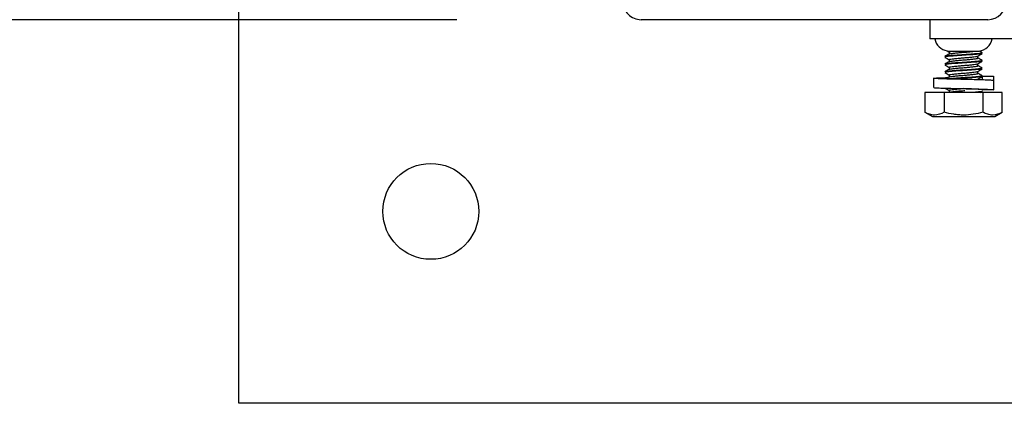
# Model space of a CAD drawing. Header units: inches. Extents: x 0.2 to 10.8, y 0.2 to 8.2.
# Tile 10 of 58: x 2.811 to 3.078, y 6.57 to 6.68. Entities that reach past the tile are written whole.
import ezdxf

# ---------------------------------------------------------------- set-up
doc = ezdxf.new("R2010")
doc.units = ezdxf.units.IN
doc.header["$MEASUREMENT"] = 0
doc.layers.add('DIMENSIONS', color=140, linetype='Continuous', lineweight=25)
doc.styles.add('SLDTEXTSTYLE0', font='TXT', dxfattribs={"width": 0.7})
doc.dimstyles.new('SLDDIMSTYLE0', dxfattribs={"dimtxt": 0.0849609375, "dimasz": 0.13, "dimexe": 0, "dimexo": 0.0625, "dimgap": 0.021240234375, "dimtad": 0, "dimtih": 1, "dimtoh": 1, "dimlfac": 24, "dimrnd": 1e-09, "dimzin": 4, "dimdsep": 46, "dimtxsty": 'SLDTEXTSTYLE0', "dimsah": 1, "dimcen": 0.09, "dimadec": 0, "dimazin": 1, "dimtfac": 1, "dimtmove": 0, "dimatfit": 0, "dimfxl": 0, "dimfrac": 2, "dimtolj": 1, "dimtzin": 12, "dimarcsym": 0})

# ---------------------------------------------------------------- blocks, each defined once
blk = doc.blocks.new('_D_8')
at = {"layer": 'DIMENSIONS'}
for p, q in [((2.099826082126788, 7.236219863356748), (2.071295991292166, 7.236219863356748)), ((2.071295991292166, 7.236219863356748), (2.071295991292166, 7.101188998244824)), ((2.352295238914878, 7.236219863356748), (2.380825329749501, 7.236219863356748)), ((2.380825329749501, 7.236219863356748), (2.380825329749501, 7.101188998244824)), ((2.517229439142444, 7.156744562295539), (2.641084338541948, 7.156744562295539)), ((2.641084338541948, 7.156744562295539), (2.641084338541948, 6.783701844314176)), ((2.071295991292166, 7.101188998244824), (2.099826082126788, 7.101188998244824)), ((2.380825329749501, 7.101188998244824), (2.352295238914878, 7.101188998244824)), ((2.929581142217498, 6.78370184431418), (2.516084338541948, 6.783701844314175)), ((2.929581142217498, 6.679535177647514), (2.516084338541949, 6.679535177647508)), ((2.641084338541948, 6.67953517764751), (2.641084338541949, 6.42953517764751))]:
    blk.add_line(p, q, dxfattribs=at)
for points in [[(2.641084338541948, 6.783701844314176), (2.661084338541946, 6.913701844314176), (2.621084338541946, 6.913701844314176)], [(2.641084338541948, 6.67953517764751), (2.62108433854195, 6.54953517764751), (2.66108433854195, 6.54953517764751)]]:
    blk.add_solid(points, dxfattribs=at)
at = {"layer": 'DIMENSIONS', "char_height": 0.08333333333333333, "attachment_point": 1, "style": 'SLDTEXTSTYLE0'}
for s, insert in [('2.50', (2.099826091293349, 7.362662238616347)), ('63.5', (2.099826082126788, 7.208611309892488)), ('SQUARE', (1.991955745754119, 7.054560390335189))]:
    blk.add_mtext(s, dxfattribs=dict(at, insert=insert))

msp = doc.modelspace()

# ---------------------------------------------------------------- linework, layer by layer
for p, q in [((2.870414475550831, 6.57536851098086), (2.870414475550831, 6.88786851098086)), ((3.073747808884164, 6.679535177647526), (2.979581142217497, 6.679535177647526)), ((3.057956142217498, 6.679535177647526), (3.057956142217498, 6.674326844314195)), ((3.085831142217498, 6.674326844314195), (3.057956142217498, 6.674326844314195)), ((3.062935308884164, 6.671018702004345), (3.071310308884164, 6.671018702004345)), ((3.063216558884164, 6.670739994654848), (3.063216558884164, 6.670183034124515)), ((3.071029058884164, 6.669118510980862), (3.071029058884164, 6.669675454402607)), ((3.063216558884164, 6.668656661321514), (3.063216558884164, 6.668099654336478)), ((3.071029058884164, 6.667035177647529), (3.071029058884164, 6.667592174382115)), ((3.063216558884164, 6.666573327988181), (3.063216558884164, 6.666016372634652)), ((3.063216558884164, 6.664489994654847), (3.063216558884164, 6.663933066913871)), ((3.071029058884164, 6.664951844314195), (3.071029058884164, 6.665508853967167)), ((3.058997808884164, 6.663612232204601), (3.058997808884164, 6.661112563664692)), ((3.067132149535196, 6.663299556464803), (3.067116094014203, 6.663300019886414)), ((3.072178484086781, 6.664190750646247), (3.072320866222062, 6.664224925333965)), ((3.072320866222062, 6.664224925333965), (3.075231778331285, 6.664224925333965)), ((3.072320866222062, 6.66315934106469), (3.072320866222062, 6.664224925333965)), ((3.075231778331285, 6.664224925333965), (3.075231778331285, 6.662989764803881)), ((3.075247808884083, 6.662987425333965), (3.075247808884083, 6.660487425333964)), ((3.056598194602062, 6.659743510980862), (3.056598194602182, 6.65442397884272)), ((3.061860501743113, 6.659743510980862), (3.056598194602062, 6.659743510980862)), ((3.061860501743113, 6.659743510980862), (3.061860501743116, 6.654423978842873)), ((3.072385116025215, 6.659743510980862), (3.061860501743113, 6.659743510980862)), ((3.063216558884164, 6.660323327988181), (3.063216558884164, 6.659743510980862)), ((3.071861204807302, 6.659743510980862), (3.072166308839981, 6.659920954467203)), ((3.072061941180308, 6.659961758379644), (3.072093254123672, 6.659920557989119)), ((3.07217145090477, 6.660143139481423), (3.072099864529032, 6.660184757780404)), ((3.075247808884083, 6.660487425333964), (3.072331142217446, 6.660487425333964)), ((3.072385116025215, 6.659743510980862), (3.072385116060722, 6.654423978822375)), ((3.077647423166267, 6.659743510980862), (3.072385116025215, 6.659743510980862)), ((3.077647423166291, 6.654423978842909), (3.077647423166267, 6.659743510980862)), ((3.056598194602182, 6.654423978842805), (3.05866447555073, 6.653231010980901)), ((3.075581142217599, 6.653231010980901), (3.077647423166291, 6.654423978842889)), ((3.05866447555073, 6.653231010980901), (3.075581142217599, 6.653231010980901)), ((3.182914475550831, 6.57536851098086), (2.870414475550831, 6.57536851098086))]:
    msp.add_line(p, q)
msp.add_circle((2.922497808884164, 6.627451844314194), 0.01302083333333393)
for centre, radius, start, end in [((2.979581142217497, 6.684535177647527), 0.005000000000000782, 180, 270.0000000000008), ((3.073747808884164, 6.684535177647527), 0.005000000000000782, 270.0000000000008, 0), ((3.063392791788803, 6.675160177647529), 0.00416666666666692, 191.5369590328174, 259.9709800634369), ((3.070852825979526, 6.675160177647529), 0.004166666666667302, 276.303550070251, 348.4630409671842)]:
    msp.add_arc(centre, radius, start, end)
for points, knots in [([(3.072062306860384, 6.67037794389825), (3.072097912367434, 6.67035698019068), (3.072224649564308, 6.670282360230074), (3.07116713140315, 6.670147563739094), (3.069158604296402, 6.669987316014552), (3.066605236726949, 6.6698269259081), (3.064167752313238, 6.669658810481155), (3.062518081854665, 6.669501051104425), (3.061835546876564, 6.669378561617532), (3.062122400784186, 6.669311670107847), (3.06217504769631, 6.669299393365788)], [0, 0, 0, 0, 0.05941894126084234, 0.2115007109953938, 0.3619919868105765, 0.5124832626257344, 0.6645650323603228, 0.8146150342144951, 0.9659759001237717, 1, 1, 1, 1]), ([(3.072035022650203, 6.670558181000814), (3.07210108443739, 6.670525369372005), (3.072274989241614, 6.670438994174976), (3.071181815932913, 6.670291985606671), (3.069156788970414, 6.670131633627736), (3.066597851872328, 6.669971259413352), (3.064199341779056, 6.66980318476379), (3.062401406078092, 6.669645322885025), (3.062160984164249, 6.669535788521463), (3.062040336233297, 6.669480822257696)], [0, 0, 0, 0, 0.09320767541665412, 0.2453651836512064, 0.3959314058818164, 0.5464976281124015, 0.6986551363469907, 0.8487798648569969, 1, 1, 1, 1]), ([(3.063254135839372, 6.670204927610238), (3.063056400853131, 6.670089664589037), (3.062660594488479, 6.669858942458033), (3.062264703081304, 6.669628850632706), (3.062066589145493, 6.669513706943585)], [0, 0, 0, 0, 0.4995750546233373, 1, 1, 1, 1]), ([(3.062598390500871, 6.671077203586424), (3.06262059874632, 6.671064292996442), (3.062826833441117, 6.670944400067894), (3.063032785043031, 6.670824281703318), (3.063216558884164, 6.670717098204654)], [0, 0, 0, 0, 0.1076843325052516, 1, 1, 1, 1]), ([(3.063216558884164, 6.670739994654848), (3.063262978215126, 6.670776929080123), (3.063355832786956, 6.670850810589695), (3.063879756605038, 6.670947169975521), (3.064388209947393, 6.671001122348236), (3.06455388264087, 6.671018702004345)], [0, 0, 0, 0, 0.4026043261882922, 0.8053466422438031, 1, 1, 1, 1]), ([(3.063216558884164, 6.668656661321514), (3.063260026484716, 6.668693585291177), (3.063346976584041, 6.668767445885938), (3.064024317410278, 6.668884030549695), (3.065022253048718, 6.668990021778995), (3.066266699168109, 6.669109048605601), (3.067606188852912, 6.669214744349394), (3.0688935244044, 6.66933193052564), (3.069969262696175, 6.669441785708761), (3.070733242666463, 6.669549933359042), (3.07089700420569, 6.669621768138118), (3.070974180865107, 6.669655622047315)], [0, 0, 0, 0, 0.1124139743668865, 0.2248664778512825, 0.3373683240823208, 0.4498240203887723, 0.5623422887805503, 0.6747981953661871, 0.7873021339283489, 0.8997608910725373, 1, 1, 1, 1]), ([(3.063304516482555, 6.670204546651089), (3.063335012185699, 6.670226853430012), (3.063416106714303, 6.670286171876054), (3.064030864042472, 6.6703876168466), (3.065020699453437, 6.670493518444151), (3.066266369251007, 6.67061257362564), (3.067609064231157, 6.670718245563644), (3.068882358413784, 6.670835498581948), (3.069879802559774, 6.6709323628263), (3.07025850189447, 6.670994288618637), (3.070407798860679, 6.671018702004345)], [0, 0, 0, 0, 0.08306926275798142, 0.2208987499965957, 0.3587887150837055, 0.4966221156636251, 0.634532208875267, 0.7723658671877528, 0.9102583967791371, 1, 1, 1, 1]), ([(3.070990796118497, 6.669653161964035), (3.071187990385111, 6.669768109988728), (3.071582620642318, 6.669998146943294), (3.071977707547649, 6.670227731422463), (3.07217537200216, 6.670342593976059)], [0, 0, 0, 0, 0.4996937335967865, 0.9999999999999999, 0.9999999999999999, 0.9999999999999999, 0.9999999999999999]), ([(3.072177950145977, 6.670556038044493), (3.071979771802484, 6.670671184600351), (3.071708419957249, 6.67082884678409), (3.071437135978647, 6.670986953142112), (3.071363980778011, 6.671029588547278)], [0, 0, 0, 0, 0.7303371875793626, 1, 1, 1, 1]), ([(3.063252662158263, 6.668120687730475), (3.063055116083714, 6.668005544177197), (3.06265972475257, 6.667775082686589), (3.062264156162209, 6.667545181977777), (3.062066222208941, 6.667430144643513)], [0, 0, 0, 0, 0.4996216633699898, 1, 1, 1, 1]), ([(3.062066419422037, 6.667219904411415), (3.062264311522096, 6.667104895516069), (3.062647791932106, 6.666882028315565), (3.063031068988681, 6.666658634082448), (3.063216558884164, 6.666550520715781)], [0, 0, 0, 0, 0.5160422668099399, 1, 1, 1, 1]), ([(3.062068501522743, 6.669301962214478), (3.062266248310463, 6.669187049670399), (3.062649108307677, 6.668964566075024), (3.063031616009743, 6.668741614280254), (3.063216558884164, 6.66863381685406)], [0, 0, 0, 0, 0.516498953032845, 0.9999999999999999, 0.9999999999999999, 0.9999999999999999, 0.9999999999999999]), ([(3.072061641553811, 6.668438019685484), (3.07207555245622, 6.668406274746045), (3.07211290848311, 6.668321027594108), (3.07083154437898, 6.668178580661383), (3.068669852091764, 6.668013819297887), (3.066081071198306, 6.667855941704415), (3.06378854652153, 6.667687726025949), (3.06225693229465, 6.667538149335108), (3.062171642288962, 6.667440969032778), (3.062133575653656, 6.66739759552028)], [0, 0, 0, 0, 0.09292462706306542, 0.2495377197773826, 0.4061508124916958, 0.5614075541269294, 0.7187665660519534, 0.8744798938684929, 1, 1, 1, 1]), ([(3.072062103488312, 6.668294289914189), (3.072076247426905, 6.668262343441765), (3.07211407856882, 6.668176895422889), (3.070831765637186, 6.668034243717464), (3.06866980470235, 6.667869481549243), (3.066081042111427, 6.667711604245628), (3.06378871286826, 6.667543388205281), (3.062258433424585, 6.66739401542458), (3.062172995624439, 6.667297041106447), (3.062134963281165, 6.667253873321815)], [0, 0, 0, 0, 0.09351606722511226, 0.2501297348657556, 0.406743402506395, 0.5620007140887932, 0.7193603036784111, 0.8750742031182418, 1, 1, 1, 1]), ([(3.063216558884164, 6.666573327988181), (3.06326002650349, 6.666610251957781), (3.063346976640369, 6.66668411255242), (3.064024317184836, 6.666800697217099), (3.065022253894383, 6.66690668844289), (3.066266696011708, 6.667025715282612), (3.067606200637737, 6.667131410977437), (3.068893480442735, 6.667248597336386), (3.069969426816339, 6.667358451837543), (3.070735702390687, 6.667467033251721), (3.07090012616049, 6.667539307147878), (3.070978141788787, 6.667573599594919)], [0, 0, 0, 0, 0.1122683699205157, 0.2245752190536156, 0.3369313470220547, 0.4492413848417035, 0.5616139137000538, 0.6739241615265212, 0.7862823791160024, 0.8985954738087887, 0.9999999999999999, 0.9999999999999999, 0.9999999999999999, 0.9999999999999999]), ([(3.063302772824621, 6.668120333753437), (3.063333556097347, 6.668142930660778), (3.063414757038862, 6.668202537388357), (3.064030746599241, 6.668304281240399), (3.065020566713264, 6.668410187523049), (3.066267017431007, 6.668529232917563), (3.067606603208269, 6.66863493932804), (3.068891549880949, 6.668752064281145), (3.06997674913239, 6.668862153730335), (3.070733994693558, 6.668973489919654), (3.071008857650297, 6.669062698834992), (3.071025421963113, 6.669108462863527), (3.071029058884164, 6.669118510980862)], [0, 0, 0, 0, 0.06865235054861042, 0.18109300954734, 0.293583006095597, 0.4060268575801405, 0.5185332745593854, 0.6309773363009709, 0.7434694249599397, 0.8559163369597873, 0.9683644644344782, 0.9999999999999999, 0.9999999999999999, 0.9999999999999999, 0.9999999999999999]), ([(3.063304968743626, 6.666038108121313), (3.063335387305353, 6.66606033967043), (3.06341644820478, 6.666119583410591), (3.064030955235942, 6.666220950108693), (3.065020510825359, 6.666326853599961), (3.06626703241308, 6.666445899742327), (3.067606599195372, 6.666551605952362), (3.068891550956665, 6.666668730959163), (3.069976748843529, 6.666778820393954), (3.070733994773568, 6.666890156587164), (3.071008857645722, 6.666979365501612), (3.07102542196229, 6.667025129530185), (3.071029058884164, 6.667035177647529)], [0, 0, 0, 0, 0.06761336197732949, 0.1801794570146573, 0.2927949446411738, 0.4053642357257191, 0.5179961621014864, 0.6305656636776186, 0.7431832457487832, 0.8557556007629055, 0.9683291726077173, 0.9999999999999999, 0.9999999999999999, 0.9999999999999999, 0.9999999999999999]), ([(3.070992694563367, 6.667570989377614), (3.071190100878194, 6.667686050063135), (3.07158518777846, 6.667916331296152), (3.071980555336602, 6.66814609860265), (3.072178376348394, 6.668261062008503)], [0, 0, 0, 0, 0.4996528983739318, 1, 1, 1, 1]), ([(3.072179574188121, 6.66847169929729), (3.07198154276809, 6.668586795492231), (3.071597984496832, 6.668809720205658), (3.07121453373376, 6.669033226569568), (3.071029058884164, 6.669141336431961)], [0, 0, 0, 0, 0.5163007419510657, 1, 1, 1, 1]), ([(3.072178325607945, 6.666389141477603), (3.071980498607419, 6.666504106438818), (3.071597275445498, 6.666726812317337), (3.071214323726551, 6.666950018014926), (3.071029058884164, 6.667058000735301)], [0, 0, 0, 0, 0.5162187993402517, 1, 1, 1, 1]), ([(3.06206591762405, 6.665136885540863), (3.062263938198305, 6.665021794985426), (3.062647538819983, 6.664798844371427), (3.063031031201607, 6.664575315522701), (3.063216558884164, 6.664467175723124)], [0, 0, 0, 0, 0.5162154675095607, 0.9999999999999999, 0.9999999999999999, 0.9999999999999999, 0.9999999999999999]), ([(3.06325428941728, 6.666038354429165), (3.063057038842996, 6.66592337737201), (3.062662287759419, 6.665693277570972), (3.062267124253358, 6.665463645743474), (3.062069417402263, 6.665348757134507)], [0, 0, 0, 0, 0.499683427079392, 0.9999999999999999, 0.9999999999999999, 0.9999999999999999, 0.9999999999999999]), ([(3.072110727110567, 6.666354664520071), (3.072072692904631, 6.666311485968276), (3.071987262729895, 6.666214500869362), (3.070456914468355, 6.666065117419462), (3.068164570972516, 6.665896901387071), (3.065575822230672, 6.665739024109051), (3.063413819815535, 6.665574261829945), (3.06213137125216, 6.665431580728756), (3.06216927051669, 6.665346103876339), (3.062183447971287, 6.665314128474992)], [0, 0, 0, 0, 0.1249424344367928, 0.2806382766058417, 0.4379796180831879, 0.5932189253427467, 0.7498144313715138, 0.9064099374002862, 1, 1, 1, 1]), ([(3.072112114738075, 6.666210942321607), (3.072074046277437, 6.66616755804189), (3.071988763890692, 6.666070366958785), (3.070457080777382, 6.665920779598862), (3.068164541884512, 6.665752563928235), (3.065575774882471, 6.665594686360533), (3.063414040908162, 6.665429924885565), (3.062132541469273, 6.665287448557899), (3.062169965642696, 6.665202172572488), (3.062183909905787, 6.665170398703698)], [0, 0, 0, 0, 0.1255366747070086, 0.2812319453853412, 0.4385727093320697, 0.5938114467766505, 0.7504063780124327, 0.90700130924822, 1, 1, 1, 1]), ([(3.063216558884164, 6.664489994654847), (3.063260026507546, 6.664526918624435), (3.06334697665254, 6.664600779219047), (3.064024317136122, 6.664717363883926), (3.065022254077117, 6.664823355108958), (3.066266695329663, 6.664942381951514), (3.067606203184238, 6.665048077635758), (3.068893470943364, 6.665165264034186), (3.069969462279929, 6.665275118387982), (3.070736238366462, 6.665383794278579), (3.070900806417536, 6.665456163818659), (3.070979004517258, 6.665490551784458)], [0, 0, 0, 0, 0.1122367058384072, 0.2245118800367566, 0.3368363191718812, 0.4491146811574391, 0.5614555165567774, 0.6737340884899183, 0.786060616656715, 0.8983420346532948, 0.9999999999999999, 0.9999999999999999, 0.9999999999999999, 0.9999999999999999]), ([(3.072061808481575, 6.664311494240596), (3.072118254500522, 6.664298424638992), (3.072410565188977, 6.664230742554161), (3.071729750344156, 6.664107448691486), (3.070075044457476, 6.663949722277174), (3.067649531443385, 6.663781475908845), (3.065092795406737, 6.663623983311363), (3.06388055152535, 6.663518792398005), (3.063288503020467, 6.663467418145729)], [0, 0, 0, 0, 0.04621052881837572, 0.2393052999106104, 0.430727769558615, 0.6247422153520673, 0.8167276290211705, 1, 1, 1, 1]), ([(3.063311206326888, 6.663957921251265), (3.063340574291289, 6.663979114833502), (3.06342123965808, 6.664037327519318), (3.064031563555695, 6.664137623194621), (3.065020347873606, 6.664243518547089), (3.066267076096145, 6.664362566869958), (3.06760658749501, 6.664468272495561), (3.068891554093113, 6.664585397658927), (3.069976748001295, 6.664695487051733), (3.070733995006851, 6.664806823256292), (3.071008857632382, 6.664896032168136), (3.071025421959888, 6.664941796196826), (3.071029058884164, 6.664951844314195)], [0, 0, 0, 0, 0.06464939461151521, 0.177573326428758, 0.2905468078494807, 0.4034739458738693, 0.5164639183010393, 0.6293912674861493, 0.742366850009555, 0.8552970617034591, 0.9682284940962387, 1, 1, 1, 1]), ([(3.070993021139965, 6.665487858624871), (3.071190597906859, 6.665603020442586), (3.071586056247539, 6.66583352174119), (3.071981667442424, 6.666063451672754), (3.07217962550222, 6.666178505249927)], [0, 0, 0, 0, 0.4996146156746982, 0.9999999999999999, 0.9999999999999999, 0.9999999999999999, 0.9999999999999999]), ([(3.072173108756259, 6.664308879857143), (3.071975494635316, 6.664423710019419), (3.071593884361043, 6.664645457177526), (3.071212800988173, 6.664867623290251), (3.071029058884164, 6.66497474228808)], [0, 0, 0, 0, 0.5178427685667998, 1, 1, 1, 1]), ([(3.075247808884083, 6.662987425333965), (3.075157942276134, 6.663009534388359), (3.0749782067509, 6.663053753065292), (3.073576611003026, 6.663123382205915), (3.071514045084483, 6.663186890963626), (3.069228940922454, 6.663249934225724), (3.066811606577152, 6.663306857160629), (3.064380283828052, 6.663366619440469), (3.061949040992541, 6.663435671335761), (3.060099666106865, 6.66349952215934), (3.059044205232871, 6.66357054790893), (3.058895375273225, 6.663633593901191), (3.059691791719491, 6.663704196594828), (3.061115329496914, 6.663762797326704), (3.062457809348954, 6.663801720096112), (3.063019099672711, 6.663817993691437)], [0, 0, 0, 0, 0.08080502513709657, 0.1616121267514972, 0.2424220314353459, 0.3232293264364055, 0.3762782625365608, 0.4570839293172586, 0.537891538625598, 0.6187011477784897, 0.6995084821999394, 0.7803193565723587, 0.8611265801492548, 0.9419370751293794, 1, 1, 1, 1]), ([(3.067119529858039, 6.663299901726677), (3.06658751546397, 6.663319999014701), (3.065470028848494, 6.663362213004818), (3.063932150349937, 6.663429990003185), (3.062708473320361, 6.663493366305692), (3.061976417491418, 6.663564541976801), (3.061850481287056, 6.663627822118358), (3.062164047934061, 6.663686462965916), (3.062692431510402, 6.663719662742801), (3.062869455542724, 6.663730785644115)], [0, 0, 0, 0, 0.1417016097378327, 0.2976416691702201, 0.4535953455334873, 0.6095354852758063, 0.7654928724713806, 0.9214332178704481, 1, 1, 1, 1]), ([(3.063259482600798, 6.663958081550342), (3.06306232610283, 6.663843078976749), (3.062812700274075, 6.663697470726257), (3.062562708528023, 6.663552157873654), (3.062510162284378, 6.663521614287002)], [0, 0, 0, 0, 0.7898080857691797, 1, 1, 1, 1]), ([(3.072205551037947, 6.66412775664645), (3.072085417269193, 6.664072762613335), (3.071846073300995, 6.663963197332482), (3.070039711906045, 6.663805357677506), (3.067672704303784, 6.663637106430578), (3.065527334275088, 6.663509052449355), (3.064635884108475, 6.663433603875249), (3.06437975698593, 6.663411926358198)], [0, 0, 0, 0, 0.2275564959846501, 0.4533635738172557, 0.6822282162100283, 0.9086993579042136, 1, 1, 1, 1]), ([(3.070129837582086, 6.663223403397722), (3.070330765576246, 6.663250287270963), (3.070782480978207, 6.663310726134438), (3.070907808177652, 6.663372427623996), (3.070977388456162, 6.663406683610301)], [0, 0, 0, 0, 0.444811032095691, 1, 1, 1, 1]), ([(3.070992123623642, 6.663403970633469), (3.07118982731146, 6.663519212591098), (3.071585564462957, 6.663749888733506), (3.07198138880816, 6.663979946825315), (3.072179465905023, 6.664095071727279)], [0, 0, 0, 0, 0.499583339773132, 1, 1, 1, 1]), ([(3.059101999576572, 6.661112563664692), (3.059073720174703, 6.661105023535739), (3.058963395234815, 6.661075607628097), (3.059720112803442, 6.661021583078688), (3.061293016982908, 6.660954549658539), (3.063583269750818, 6.660889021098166), (3.065648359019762, 6.660834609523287), (3.067748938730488, 6.660785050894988), (3.069865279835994, 6.660733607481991), (3.07229883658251, 6.660663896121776), (3.074136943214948, 6.660600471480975), (3.075109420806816, 6.660537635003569), (3.075208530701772, 6.660501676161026), (3.075247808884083, 6.660487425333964)], [0, 0, 0, 0, 0.03701506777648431, 0.1444049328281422, 0.2517974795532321, 0.3591879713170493, 0.4665776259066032, 0.4999411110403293, 0.6073283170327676, 0.7147179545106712, 0.8221114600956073, 0.9295011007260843, 1, 1, 1, 1]), ([(3.062144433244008, 6.660924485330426), (3.062317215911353, 6.660824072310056), (3.062674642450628, 6.660616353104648), (3.063031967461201, 6.660408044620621), (3.063216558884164, 6.660300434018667)], [0, 0, 0, 0, 0.483407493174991, 1, 1, 1, 1]), ([(3.063216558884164, 6.660323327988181), (3.063260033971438, 6.660360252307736), (3.063346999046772, 6.660434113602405), (3.06402422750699, 6.66055069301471), (3.065022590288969, 6.660656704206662), (3.06610309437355, 6.660760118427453), (3.066813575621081, 6.66081829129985), (3.06708236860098, 6.660840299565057)], [0, 0, 0, 0, 0.2169065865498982, 0.4338875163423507, 0.650963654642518, 0.867950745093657, 0.9999999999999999, 0.9999999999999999, 0.9999999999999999, 0.9999999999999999]), ([(3.063216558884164, 6.659743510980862), (3.063260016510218, 6.659780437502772), (3.063346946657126, 6.659854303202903), (3.0640244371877, 6.659970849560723), (3.06502180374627, 6.660076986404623), (3.06623229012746, 6.660192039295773), (3.067079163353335, 6.660261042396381), (3.067483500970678, 6.66029398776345)], [0, 0, 0, 0, 0.2034373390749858, 0.4069444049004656, 0.6105407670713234, 0.8140536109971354, 1, 1, 1, 1]), ([(3.072331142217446, 6.660487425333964), (3.07228321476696, 6.660507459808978), (3.072182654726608, 6.660549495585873), (3.071358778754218, 6.660617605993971), (3.070070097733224, 6.660680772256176), (3.068581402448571, 6.660746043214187), (3.067550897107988, 6.660783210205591), (3.067120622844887, 6.660799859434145), (3.067119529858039, 6.660799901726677)], [0, 0, 0, 0, 0.1955277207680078, 0.4102508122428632, 0.6249976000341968, 0.8397240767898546, 0.9995928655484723, 1, 1, 1, 1]), ([(3.072062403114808, 6.660105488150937), (3.072097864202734, 6.660084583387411), (3.07221682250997, 6.660014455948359), (3.071305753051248, 6.659888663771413), (3.070069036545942, 6.659791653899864), (3.069455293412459, 6.659743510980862)], [0, 0, 0, 0, 0.1762318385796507, 0.5911900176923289, 1, 1, 1, 1]), ([(3.061860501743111, 6.654423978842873), (3.061001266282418, 6.653927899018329), (3.060129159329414, 6.653611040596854), (3.059010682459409, 6.653609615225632), (3.058785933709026, 6.65362864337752), (3.058341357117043, 6.653702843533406), (3.058120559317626, 6.653757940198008), (3.057462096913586, 6.653970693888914), (3.057028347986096, 6.654175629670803), (3.056598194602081, 6.654423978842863)], [0, 0, 0, 0, 0.4999999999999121, 0.4999999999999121, 0.6249999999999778, 0.6249999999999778, 0.7500000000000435, 0.7500000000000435, 1, 1, 1, 1]), ([(3.072385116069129, 6.654423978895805), (3.07066664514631, 6.653927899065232), (3.06892243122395, 6.653611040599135), (3.06668547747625, 6.653609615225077), (3.066235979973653, 6.653628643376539), (3.065346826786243, 6.653702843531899), (3.06490523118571, 6.653757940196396), (3.063588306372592, 6.653970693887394), (3.062720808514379, 6.654175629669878), (3.061860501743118, 6.654423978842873)], [0, 0, 0, 0, 0.4999999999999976, 0.4999999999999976, 0.6249999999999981, 0.6249999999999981, 0.7499999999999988, 0.7499999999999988, 1, 1, 1, 1]), ([(3.077647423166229, 6.654423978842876), (3.076788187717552, 6.653927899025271), (3.075916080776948, 6.653611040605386), (3.074797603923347, 6.653609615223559), (3.074572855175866, 6.653628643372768), (3.074128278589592, 6.653702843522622), (3.073907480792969, 6.65375794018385), (3.073249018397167, 6.653970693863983), (3.072815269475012, 6.654175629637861), (3.072385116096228, 6.654423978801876)], [0, 0, 0, 0, 0.5000000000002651, 0.5000000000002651, 0.6250000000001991, 0.6250000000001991, 0.750000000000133, 0.750000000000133, 1, 1, 1, 1])]:
    msp.add_open_spline(points, degree=3, knots=knots)

# ---------------------------------------------------------------- dimensions: what is measured, and where the dimension line sits
at = {"layer": 'DIMENSIONS'}
dim = msp.add_linear_dim(base=(2.641084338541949, 6.67953517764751), p1=(2.979581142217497, 6.78370184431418), p2=(2.979581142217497, 6.679535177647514), angle=90.0000000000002, text='<>\\PSQUARE', dimstyle='SLDDIMSTYLE0', dxfattribs=at)
dim.commit()
dim.dimension.update_dxf_attribs({"geometry": '_D_8', "text_midpoint": (2.641084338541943, 7.156744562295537), "dimtype": 160})

doc.saveas('drawing.dxf')
